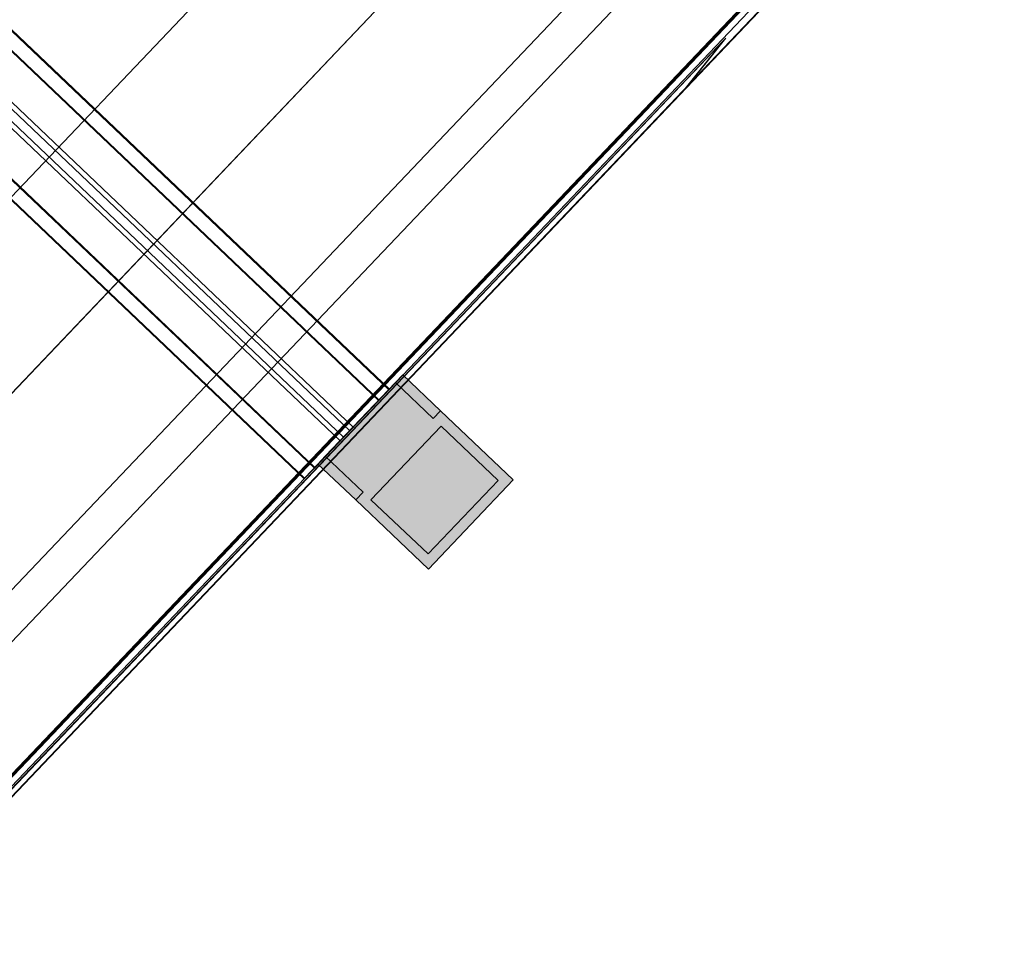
# Model space of a CAD drawing. Header units: metres. Extents: x 32343131.6 to 32343183.7, y 5699223.3 to 5699275.1.
# Tile 157 of 190: x 32343181 to 32343183.7, y 5699238.1 to 5699240.7. Entities that reach past the tile are written whole.
import ezdxf

# ---------------------------------------------------------------- set-up
doc = ezdxf.new("R2010")
doc.units = ezdxf.units.M
for name, color, linetype, lineweight in [('0-1', 7, 'Continuous', 5), ('A-DETL-GENF', 7, 'Continuous', 18), ('E-LITE-EQPM', 7, 'Continuous', 50)]:
    doc.layers.add(name, color=color, linetype=linetype, lineweight=lineweight)
for name, color, linetype, lineweight, true_color in [('A-DETL-GENF-1', 2, 'Continuous', 50, 0xffff00), ('A-DETL-GENF-2', 9, 'Continuous', 50, 0x808080), ('A-ROOF-1', 7, 'Continuous', 5, 0xcccccc), ('E-POWR-CNDT-1', 5, 'Continuous', 70, 0x0000ff), ('S-BEAM-1', 7, 'Continuous', 5, 0xcccccc)]:
    doc.layers.add(name, color=color, linetype=linetype, lineweight=lineweight, true_color=true_color)

# ---------------------------------------------------------------- blocks, each defined once
blk = doc.blocks.new('HEB Träger - 3046107-TGA_190_LP5_GR_DA-TGA-01_G_')
at = {"layer": 'S-BEAM-1'}
for p, q in [((104.2451, -9.5108), (69.4692, 23.5744)), ((104.2467, -9.5092), (69.4707, 23.576)), ((104.2167, -9.5408), (69.4407, 23.5444)), ((69.4422, 23.5461), (104.2182, -9.5391)), ((69.2632, 23.3578), (104.0391, -9.7274)), ((104.0407, -9.7257), (69.2647, 23.3595)), ((104.0107, -9.7573), (69.2347, 23.3279)), ((104.0122, -9.7557), (69.2362, 23.3295)), ((104.1373, -9.6242), (101.2498, -6.877)), ((104.147, -9.6141), (101.2594, -6.8669)), ((104.1104, -9.6524), (101.2229, -6.9053)), ((104.12, -9.6423), (101.2325, -6.8952)), ((104.0407, -9.7257), (104.2467, -9.5092)), ((104.2467, -9.5092), (104.2451, -9.5108)), ((104.2451, -9.5108), (104.147, -9.6141)), ((104.2167, -9.5408), (104.0107, -9.7573)), ((104.12, -9.6423), (104.2182, -9.5391)), ((104.2182, -9.5391), (104.2167, -9.5408)), ((104.147, -9.6141), (104.12, -9.6423)), ((104.1373, -9.6242), (104.0391, -9.7274)), ((104.1104, -9.6524), (104.1373, -9.6242)), ((104.0122, -9.7557), (104.1104, -9.6524)), ((104.0391, -9.7274), (104.0407, -9.7257)), ((104.0107, -9.7573), (104.0122, -9.7557))]:
    blk.add_line(p, q, dxfattribs=at)
blk = doc.blocks.new('Ortgang schräg2 - Ortgang schräg-3553031-TGA_190_LP5_GR_DA-TGA-01_G_')
at = {"layer": 'A-ROOF-1'}
for p, q in [((72.746, 23.8381), (64.4555, 15.124)), ((72.746, 23.8382), (64.4556, 15.1241)), ((64.6693, 14.9207), (72.9597, 23.6348)), ((72.9605, 23.6342), (64.67, 14.9201)), ((72.954, 23.6274), (72.07, 22.6982)), ((72.0884, 22.719), (72.9533, 23.6281)), ((72.1839, 22.8409), (64.6463, 14.9181)), ((72.19, 22.8463), (64.6469, 14.9177)), ((72.07, 22.6982), (72.1839, 22.8409)), ((72.19, 22.8463), (72.0884, 22.719)), ((72.1839, 22.8409), (72.19, 22.8463)), ((72.0884, 22.719), (64.6563, 14.9071)), ((72.07, 22.6982), (64.6569, 14.9062))]:
    blk.add_line(p, q, dxfattribs=at)
blk = doc.blocks.new('ARC_190_LPX_FM_Stellplätze_rvt-1-TGA_190_LP5_GR_DA-TGA-01_G_')
at = {"layer": 'S-BEAM-1'}
for p, q in [((32343174.597, 5699233.5124), (32343182.8593, 5699242.1969)), ((32343174.597, 5699233.5124), (32343182.8593, 5699242.1969)), ((32343174.5971, 5699233.5125), (32343182.8594, 5699242.197)), ((32343174.5971, 5699233.5125), (32343182.8594, 5699242.197)), ((32343174.8687, 5699233.2539), (32343183.131, 5699241.9384)), ((32343174.8687, 5699233.2539), (32343183.131, 5699241.9384)), ((32343174.8688, 5699233.254), (32343183.1311, 5699241.9385)), ((32343174.8688, 5699233.254), (32343183.1311, 5699241.9385)), ((32343175.1404, 5699232.9954), (32343183.4027, 5699241.6799)), ((32343175.1404, 5699232.9954), (32343183.4027, 5699241.6799)), ((32343175.1405, 5699232.9955), (32343183.4028, 5699241.68)), ((32343175.1405, 5699232.9955), (32343183.4028, 5699241.68)), ((32343175.4121, 5699232.7369), (32343183.6744, 5699241.4215)), ((32343175.4122, 5699232.737), (32343183.6744, 5699241.4215))]:
    blk.add_line(p, q, dxfattribs=at)
at = {"layer": 'A-ROOF-1'}
blk.add_blockref('Ortgang schräg2 - Ortgang schräg-3553031-TGA_190_LP5_GR_DA-TGA-01_G_', (32343110.7554, 5699217.8013), dxfattribs=at)
at = {"layer": 'S-BEAM-1'}
blk.add_blockref('HEB Träger - 3046107-TGA_190_LP5_GR_DA-TGA-01_G_', (32343077.7673, 5699249.1855), dxfattribs=at)
blk = doc.blocks.new('LnPlus 40-AB7L-LR_18000-730 12G1 - Type catalog-7629114-TGA_190_LP5_GR_DA-TGA-01_G_')
at = {"layer": 'A-DETL-GENF-1'}
blk.add_hatch(color=256, dxfattribs=at).paths.add_polyline_path([(0.1406, 0.02), (-0.1406, 0.02), (-0.1406, -0.198), (0.1406, -0.198)])
at = {"layer": 'A-DETL-GENF-2'}
h = blk.add_hatch(color=256, dxfattribs=at)
h.paths.add_polyline_path([(0.1703, 0.05), (0.1406, 0.05), (0.1406, 0.1944), (-0.1406, 0.1944), (-0.1406, 0.05), (-0.1703, 0.05), (-0.1703, -0.2276), (0.1703, -0.2276)])
h.paths.add_polyline_path([(0.1406, -0.198), (-0.1406, -0.198), (-0.1406, 0.02), (0.1406, 0.02)])
at = {"layer": 'E-LITE-EQPM'}
h = blk.add_hatch(color=256, dxfattribs=at)
h.paths.add_polyline_path([(0.1703, 0.1944), (0.1406, 0.1944), (0.1406, 0.05), (0.1703, 0.05)])
h.paths.add_polyline_path([(-0.1406, 0.1944), (-0.1703, 0.1944), (-0.1703, 0.05), (-0.1406, 0.05)])
at = {"layer": 'A-DETL-GENF'}
for p, q in [((-0.1703, 0.05), (-0.1703, 0.1944)), ((-0.1703, 0.1944), (-0.1406, 0.1944)), ((-0.1406, 0.1944), (-0.1406, 0.05)), ((-0.1406, 0.1944), (0.1406, 0.1944)), ((-0.1406, 0.05), (-0.1406, 0.1944)), ((0.1406, 0.1944), (0.1703, 0.1944)), ((0.1406, 0.05), (0.1406, 0.1944)), ((0.1406, 0.1944), (0.1406, 0.05)), ((0.1703, 0.1944), (0.1703, 0.05)), ((-0.1406, 0.05), (-0.1703, 0.05)), ((-0.1703, 0.05), (-0.1406, 0.05)), ((-0.1703, -0.2276), (-0.1703, 0.05)), ((0.1703, 0.05), (0.1406, 0.05)), ((0.1406, 0.05), (0.1703, 0.05)), ((0.1703, 0.05), (0.1703, -0.2276)), ((-0.1406, -0.198), (-0.1406, 0.02)), ((-0.1406, 0.02), (0.1406, 0.02)), ((0.1406, 0.02), (-0.1406, 0.02)), ((-0.1406, 0.02), (-0.1406, -0.198)), ((0.1406, 0.02), (0.1406, -0.198)), ((0.1406, -0.198), (0.1406, 0.02)), ((0.1406, -0.198), (-0.1406, -0.198)), ((-0.1406, -0.198), (0.1406, -0.198)), ((0.1703, -0.2276), (-0.1703, -0.2276))]:
    blk.add_line(p, q, dxfattribs=at)

msp = doc.modelspace()

# ---------------------------------------------------------------- linework, layer by layer
at = {"layer": 'E-POWR-CNDT-1'}
msp.add_line((32343175.47047, 5699232.82734), (32343183.59787, 5699241.37009), dxfattribs=at)

# ---------------------------------------------------------------- block references
at = {"layer": '0-1'}
msp.add_blockref('ARC_190_LPX_FM_Stellplätze_rvt-1-TGA_190_LP5_GR_DA-TGA-01_G_', (0, 0), dxfattribs=at)
at = {"layer": 'E-LITE-EQPM', "rotation": 46.42725660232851}
msp.add_blockref('LnPlus 40-AB7L-LR_18000-730 12G1 - Type catalog-7629114-TGA_190_LP5_GR_DA-TGA-01_G_', (32343182.07451, 5699239.45866), dxfattribs=at)

doc.saveas('drawing.dxf')
